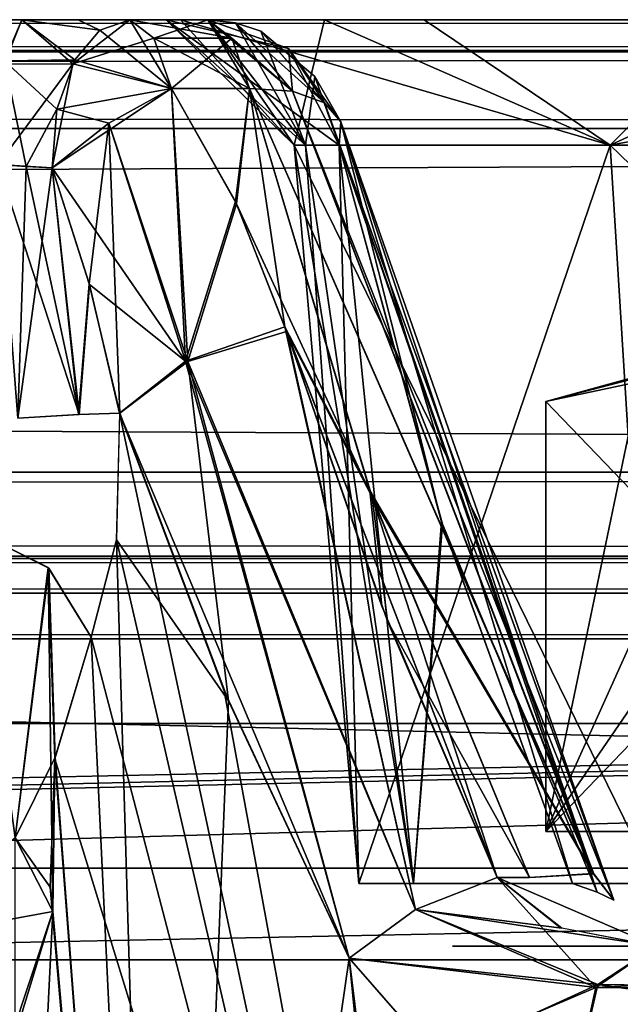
# Model space of a CAD drawing. Header units: inches. Extents: x -9 to 9, y -0.4 to 0.6.
# Tile 71 of 98: x 5.705 to 5.836, y 0.292 to 0.507. Entities that reach past the tile are written whole.
import ezdxf

# ---------------------------------------------------------------- set-up
doc = ezdxf.new("R2010")
doc.units = ezdxf.units.IN
doc.header["$LTSCALE"] = 65.185185
doc.header["$MEASUREMENT"] = 0
for name, color, linetype in [('130', 7, 'CONTINUOUS'), ('1346', 7, 'CONTINUOUS'), ('1361', 7, 'CONTINUOUS'), ('1368', 7, 'CONTINUOUS'), ('1373', 7, 'CONTINUOUS'), ('1376', 7, 'CONTINUOUS'), ('138', 7, 'CONTINUOUS'), ('146', 7, 'CONTINUOUS'), ('147', 7, 'CONTINUOUS'), ('155', 7, 'CONTINUOUS'), ('164', 7, 'CONTINUOUS'), ('172', 7, 'CONTINUOUS'), ('248', 7, 'CONTINUOUS'), ('249', 7, 'CONTINUOUS'), ('250', 7, 'CONTINUOUS'), ('251', 7, 'CONTINUOUS'), ('252', 7, 'CONTINUOUS'), ('253', 7, 'CONTINUOUS'), ('254', 7, 'CONTINUOUS'), ('255', 7, 'CONTINUOUS'), ('256', 7, 'CONTINUOUS'), ('257', 7, 'CONTINUOUS'), ('258', 7, 'CONTINUOUS'), ('337', 7, 'CONTINUOUS'), ('346', 7, 'CONTINUOUS'), ('488', 7, 'CONTINUOUS'), ('489', 7, 'CONTINUOUS'), ('490', 7, 'CONTINUOUS'), ('491', 7, 'CONTINUOUS'), ('492', 7, 'CONTINUOUS'), ('493', 7, 'CONTINUOUS'), ('494', 7, 'CONTINUOUS'), ('495', 7, 'CONTINUOUS'), ('496', 7, 'CONTINUOUS'), ('497', 7, 'CONTINUOUS'), ('518', 7, 'CONTINUOUS'), ('519', 7, 'CONTINUOUS'), ('520', 7, 'CONTINUOUS'), ('521', 7, 'CONTINUOUS'), ('527', 7, 'CONTINUOUS'), ('528', 7, 'CONTINUOUS'), ('532', 7, 'CONTINUOUS'), ('536', 7, 'CONTINUOUS'), ('660', 7, 'CONTINUOUS'), ('661', 7, 'CONTINUOUS'), ('664', 7, 'CONTINUOUS'), ('665', 7, 'CONTINUOUS'), ('666', 7, 'CONTINUOUS'), ('669', 7, 'CONTINUOUS'), ('670', 7, 'CONTINUOUS'), ('845', 7, 'CONTINUOUS'), ('849', 7, 'CONTINUOUS'), ('901', 7, 'CONTINUOUS'), ('904', 7, 'CONTINUOUS'), ('916', 7, 'CONTINUOUS'), ('918', 7, 'CONTINUOUS')]:
    doc.layers.add(name, color=color, linetype=linetype)

msp = doc.modelspace()

# ---------------------------------------------------------------- linework, layer by layer
at = {"layer": '130', "color": 253, "linetype": 'Continuous', "true_color": 0xa2afbf}
for points in [[(7.49652, 0.507, -3.79528), (-6.01859, 0.507, -4.08752), (-7.49652, 0.507, -3.79528), (7.49652, 0.507, -3.79528)], [(5.89271, 0.507, 4.10951), (6.01649, 0.507, 4.08738), (-7.49652, 0.507, 3.79528), (5.89271, 0.507, 4.10951)], [(-7.49652, 0.507, 3.79528), (6.01649, 0.507, 4.08738), (7.49652, 0.507, 3.79528), (-7.49652, 0.507, 3.79528)], [(5.79309, 0.507, 4.18622), (5.89271, 0.507, 4.10951), (-7.49652, 0.507, 3.79528), (5.79309, 0.507, 4.18622)], [(2.01649, 0.507, 4.08738), (5.79309, 0.507, 4.18622), (-7.49652, 0.507, 3.79528), (2.01649, 0.507, 4.08738)], [(-5.89416, 0.507, -4.10888), (-6.01859, 0.507, -4.08752), (7.49652, 0.507, -3.79528), (-5.89416, 0.507, -4.10888)], [(-5.79375, 0.507, -4.1854), (-5.89416, 0.507, -4.10888), (7.49652, 0.507, -3.79528), (-5.79375, 0.507, -4.1854)], [(-2.01859, 0.507, -4.08752), (-5.79375, 0.507, -4.1854), (7.49652, 0.507, -3.79528), (-2.01859, 0.507, -4.08752)], [(-1.89416, 0.507, -4.10888), (-2.01859, 0.507, -4.08752), (7.49652, 0.507, -3.79528), (-1.89416, 0.507, -4.10888)], [(-1.79375, 0.507, -4.1854), (-1.89416, 0.507, -4.10888), (7.49652, 0.507, -3.79528), (-1.79375, 0.507, -4.1854)], [(-0.25272, 0.507, -4.16888), (-1.79375, 0.507, -4.1854), (7.49652, 0.507, -3.79528), (-0.25272, 0.507, -4.16888)], [(-0.24141, 0.507, -4.16839), (-0.25272, 0.507, -4.16888), (7.49652, 0.507, -3.79528), (-0.24141, 0.507, -4.16839)], [(0.24141, 0.507, -4.16839), (-0.24141, 0.507, -4.16839), (7.49652, 0.507, -3.79528), (0.24141, 0.507, -4.16839)], [(0.25272, 0.507, -4.16888), (0.24141, 0.507, -4.16839), (7.49652, 0.507, -3.79528), (0.25272, 0.507, -4.16888)], [(0.26395, 0.507, -4.17036), (0.25272, 0.507, -4.16888), (7.49652, 0.507, -3.79528), (0.26395, 0.507, -4.17036)], [(1.98141, 0.507, -4.08752), (0.26395, 0.507, -4.17036), (7.49652, 0.507, -3.79528), (1.98141, 0.507, -4.08752)], [(2.10584, 0.507, -4.10888), (1.98141, 0.507, -4.08752), (7.49652, 0.507, -3.79528), (2.10584, 0.507, -4.10888)], [(4.24141, 0.507, 4.16839), (5.79309, 0.507, 4.18622), (2.01649, 0.507, 4.08738), (4.24141, 0.507, 4.16839)], [(2.20625, 0.507, -4.1854), (2.10584, 0.507, -4.10888), (7.49652, 0.507, -3.79528), (2.20625, 0.507, -4.1854)], [(2.25998, 0.507, -4.30002), (2.20625, 0.507, -4.1854), (7.49652, 0.507, -3.79528), (2.25998, 0.507, -4.30002)], [(3.74728, 0.507, -4.16888), (2.25998, 0.507, -4.30002), (7.49652, 0.507, -3.79528), (3.74728, 0.507, -4.16888)], [(3.75859, 0.507, -4.16839), (3.74728, 0.507, -4.16888), (7.49652, 0.507, -3.79528), (3.75859, 0.507, -4.16839)], [(4.24141, 0.507, -4.16839), (3.75859, 0.507, -4.16839), (7.49652, 0.507, -3.79528), (4.24141, 0.507, -4.16839)], [(4.25272, 0.507, -4.16888), (4.24141, 0.507, -4.16839), (7.49652, 0.507, -3.79528), (4.25272, 0.507, -4.16888)], [(4.25272, 0.507, 4.16888), (5.79309, 0.507, 4.18622), (4.24141, 0.507, 4.16839), (4.25272, 0.507, 4.16888)], [(4.26395, 0.507, -4.17036), (4.25272, 0.507, -4.16888), (7.49652, 0.507, -3.79528), (4.26395, 0.507, -4.17036)], [(5.73992, 0.507, 4.30055), (5.79309, 0.507, 4.18622), (4.25272, 0.507, 4.16888), (5.73992, 0.507, 4.30055)], [(4.26395, 0.507, 4.17036), (5.73992, 0.507, 4.30055), (4.25272, 0.507, 4.16888), (4.26395, 0.507, 4.17036)], [(5.70533, 0.507, -4.42451), (4.26395, 0.507, -4.17036), (5.7368, 0.507, -4.32014), (5.70533, 0.507, -4.42451)], [(5.7368, 0.507, -4.32014), (4.26395, 0.507, -4.17036), (5.77136, 0.507, -4.21771), (5.7368, 0.507, -4.32014)], [(5.77136, 0.507, -4.21771), (4.26395, 0.507, -4.17036), (5.86091, 0.507, -4.12629), (5.77136, 0.507, -4.21771)], [(5.86091, 0.507, -4.12629), (4.26395, 0.507, -4.17036), (5.98141, 0.507, -4.08752), (5.86091, 0.507, -4.12629)], [(5.98141, 0.507, -4.08752), (4.26395, 0.507, -4.17036), (7.49652, 0.507, -3.79528), (5.98141, 0.507, -4.08752)], [(5.70533, 0.507, 4.42451), (5.73992, 0.507, 4.30055), (4.26395, 0.507, 4.17036), (5.70533, 0.507, 4.42451)], [(5.71765, 0.507, -4.42807), (5.70533, 0.507, -4.42451), (5.7368, 0.507, -4.32014), (5.71765, 0.507, -4.42807)], [(5.71765, 0.507, 4.42807), (5.73992, 0.507, 4.30055), (5.70533, 0.507, 4.42451), (5.71765, 0.507, 4.42807)], [(5.72893, 0.507, -4.43416), (5.71765, 0.507, -4.42807), (5.7368, 0.507, -4.32014), (5.72893, 0.507, -4.43416)], [(5.72893, 0.507, 4.43416), (5.73992, 0.507, 4.30055), (5.71765, 0.507, 4.42807), (5.72893, 0.507, 4.43416)], [(5.74592, 0.507, -4.42785), (5.72893, 0.507, -4.43416), (5.7368, 0.507, -4.32014), (5.74592, 0.507, -4.42785)], [(5.74592, 0.507, 4.42786), (5.73992, 0.507, 4.30055), (5.72893, 0.507, 4.43416), (5.74592, 0.507, 4.42786)]]:
    msp.add_3dface(points, dxfattribs=at)
at = {"layer": '1346', "color": 253, "linetype": 'Continuous', "true_color": 0xa2afbf}
for points in [[(4.925, 0.372, 3.795), (7.075, 0.372, 3.795), (4.925, 0.322, 3.795), (4.925, 0.372, 3.795)], [(4.925, 0.322, 3.795), (7.075, 0.372, 3.795), (7.075, 0.322, 3.795), (4.925, 0.322, 3.795)]]:
    msp.add_3dface(points, dxfattribs=at)
at = {"layer": '1361', "color": 253, "linetype": 'Continuous', "true_color": 0xa2afbf}
for points in [[(7.075, 0.372, -3.795), (4.925, 0.372, -3.795), (7.075, 0.322, -3.795), (7.075, 0.372, -3.795)], [(7.075, 0.322, -3.795), (4.925, 0.372, -3.795), (4.925, 0.322, -3.795), (7.075, 0.322, -3.795)]]:
    msp.add_3dface(points, dxfattribs=at)
at = {"layer": '1368', "color": 7, "linetype": 'Continuous'}
for points in [[(7.55358, 0.302, -3.945), (-7.55358, 0.302, -3.945), (7.55358, 0.302, 3.945), (7.55358, 0.302, -3.945)], [(7.55358, 0.302, 3.945), (-7.55358, 0.302, -3.945), (-7.55358, 0.302, 3.945), (7.55358, 0.302, 3.945)]]:
    msp.add_3dface(points, dxfattribs=at)
at = {"layer": '1373', "color": 253, "linetype": 'Continuous', "true_color": 0xa2afbf}
for points in [[(5.81958, 0.42377, 4.352), (5.90979, 0.33, 4.50825), (5.84045, 0.42946, 4.38815), (5.81958, 0.42377, 4.352)], [(5.81958, 0.33, 4.352), (5.90979, 0.33, 4.50825), (5.81958, 0.42377, 4.352), (5.81958, 0.33, 4.352)]]:
    msp.add_3dface(points, dxfattribs=at)
at = {"layer": '1376', "color": 253, "linetype": 'Continuous', "true_color": 0xa2afbf}
for points in [[(5.81958, 0.42377, 4.352), (5.84045, 0.42946, 4.38815), (5.84375, 0.43, 4.352), (5.81958, 0.42377, 4.352)], [(5.81958, 0.42377, 4.352), (5.84375, 0.43, 4.352), (5.84908, 0.43, 4.31156), (5.81958, 0.42377, 4.352)], [(5.81958, 0.42377, 4.352), (5.84908, 0.43, 4.31156), (5.84079, 0.4295, 4.31566), (5.81958, 0.42377, 4.352)]]:
    msp.add_3dface(points, dxfattribs=at)
at = {"layer": '138', "color": 253, "linetype": 'Continuous', "true_color": 0xa2afbf}
for points in [[(-7.49652, 0.507, 3.79528), (7.49652, 0.507, 3.79528), (7.49652, 0.50037, 3.77832), (-7.49652, 0.507, 3.79528)], [(-7.49652, 0.507, 3.79528), (7.49652, 0.50037, 3.77832), (-7.49652, 0.4999, 3.77782), (-7.49652, 0.507, 3.79528)], [(7.49652, 0.50037, 3.77832), (7.49652, 0.48331, 3.77031), (-7.49652, 0.4999, 3.77782), (7.49652, 0.50037, 3.77832)], [(-7.49652, 0.4999, 3.77782), (7.49652, 0.48331, 3.77031), (-7.49652, 0.48331, 3.77031), (-7.49652, 0.4999, 3.77782)]]:
    msp.add_3dface(points, dxfattribs=at)
at = {"layer": '146', "color": 253, "linetype": 'Continuous', "true_color": 0xa2afbf}
for points in [[(7.49652, 0.507, -3.79528), (-7.49652, 0.507, -3.79528), (-7.49652, 0.50037, -3.77832), (7.49652, 0.507, -3.79528)], [(7.49652, 0.4999, -3.77782), (7.49652, 0.507, -3.79528), (-7.49652, 0.50037, -3.77832), (7.49652, 0.4999, -3.77782)], [(7.49652, 0.4999, -3.77782), (-7.49652, 0.50037, -3.77832), (-7.49652, 0.48331, -3.77031), (7.49652, 0.4999, -3.77782)], [(7.49652, 0.48331, -3.77031), (7.49652, 0.4999, -3.77782), (-7.49652, 0.48331, -3.77031), (7.49652, 0.48331, -3.77031)]]:
    msp.add_3dface(points, dxfattribs=at)
at = {"layer": '147', "color": 253, "linetype": 'Continuous', "true_color": 0xa2afbf}
for points in [[(7.49652, 0.48331, -3.77031), (-7.49652, 0.48331, -3.77031), (7.49489, 0.40831, -3.76638), (7.49652, 0.48331, -3.77031)], [(7.49489, 0.40831, -3.76638), (-7.49652, 0.48331, -3.77031), (-7.49489, 0.40831, -3.76638), (7.49489, 0.40831, -3.76638)]]:
    msp.add_3dface(points, dxfattribs=at)
at = {"layer": '155', "color": 253, "linetype": 'Continuous', "true_color": 0xa2afbf}
for points in [[(-7.49652, 0.48331, 3.77031), (7.49652, 0.48331, 3.77031), (-7.49489, 0.40831, 3.76638), (-7.49652, 0.48331, 3.77031)], [(7.49652, 0.48331, 3.77031), (7.49489, 0.40831, 3.76638), (-7.49489, 0.40831, 3.76638), (7.49652, 0.48331, 3.77031)]]:
    msp.add_3dface(points, dxfattribs=at)
at = {"layer": '164', "color": 253, "linetype": 'Continuous', "true_color": 0xa2afbf}
for points in [[(7.49489, 0.40831, -3.76638), (-7.49489, 0.40831, -3.76638), (-7.49489, 0.39011, -3.77291), (7.49489, 0.40831, -3.76638)], [(7.49489, 0.40831, -3.76638), (-7.49489, 0.39011, -3.77291), (7.49489, 0.38948, -3.77351), (7.49489, 0.40831, -3.76638)], [(-7.49489, 0.39011, -3.77291), (-7.49489, 0.382, -3.79134), (7.49489, 0.38948, -3.77351), (-7.49489, 0.39011, -3.77291)], [(7.49489, 0.38948, -3.77351), (-7.49489, 0.382, -3.79134), (7.49489, 0.382, -3.79134), (7.49489, 0.38948, -3.77351)]]:
    msp.add_3dface(points, dxfattribs=at)
at = {"layer": '172', "color": 253, "linetype": 'Continuous', "true_color": 0xa2afbf}
for points in [[(-7.49489, 0.40831, 3.76638), (7.49489, 0.40831, 3.76638), (7.49489, 0.39011, 3.77291), (-7.49489, 0.40831, 3.76638)], [(-7.49489, 0.40831, 3.76638), (7.49489, 0.39011, 3.77291), (-7.49489, 0.38948, 3.77351), (-7.49489, 0.40831, 3.76638)], [(7.49489, 0.39011, 3.77291), (7.49489, 0.382, 3.79134), (-7.49489, 0.38948, 3.77351), (7.49489, 0.39011, 3.77291)], [(-7.49489, 0.38948, 3.77351), (7.49489, 0.382, 3.79134), (-7.49489, 0.382, 3.79134), (-7.49489, 0.38948, 3.77351)]]:
    msp.add_3dface(points, dxfattribs=at)
at = {"layer": '248', "color": 253, "linetype": 'Continuous', "true_color": 0xa2afbf}
for points in [[(5.7788, 0.31869, -4.352), (5.79078, 0.31869, -4.42381), (5.76472, 0.47961, -4.352), (5.7788, 0.31869, -4.352)], [(5.76472, 0.47961, -4.352), (5.79078, 0.31869, -4.42381), (5.76719, 0.47961, -4.38601), (5.76472, 0.47961, -4.352)], [(5.83363, 0.47961, -4.18563), (5.7788, 0.31869, -4.352), (5.76472, 0.47961, -4.352), (5.83363, 0.47961, -4.18563)], [(5.76719, 0.47961, -4.38601), (5.79078, 0.31869, -4.42381), (5.77456, 0.47961, -4.41931), (5.76719, 0.47961, -4.38601)], [(5.77456, 0.47961, -4.41931), (5.79078, 0.31869, -4.42381), (5.79705, 0.39698, -4.456), (5.77456, 0.47961, -4.41931)], [(5.84359, 0.31869, -4.19559), (5.7788, 0.31869, -4.352), (5.83363, 0.47961, -4.18563), (5.84359, 0.31869, -4.19559)], [(6, 0.47961, -4.11672), (5.84359, 0.31869, -4.19559), (5.83363, 0.47961, -4.18563), (6, 0.47961, -4.11672)], [(5.79078, 0.31869, -4.42381), (5.82543, 0.31869, -4.48784), (5.79705, 0.39698, -4.456), (5.79078, 0.31869, -4.42381)]]:
    msp.add_3dface(points, dxfattribs=at)
at = {"layer": '249', "color": 253, "linetype": 'Continuous', "true_color": 0xa2afbf}
for points in [[(5.74592, 0.507, -4.42785), (5.7368, 0.507, -4.32014), (5.7635, 0.50074, -4.4226), (5.74592, 0.507, -4.42785)], [(5.7368, 0.507, -4.32014), (5.77136, 0.507, -4.21771), (5.76472, 0.47961, -4.352), (5.7368, 0.507, -4.32014)], [(5.7368, 0.507, -4.32014), (5.76472, 0.47961, -4.352), (5.76719, 0.47961, -4.38601), (5.7368, 0.507, -4.32014)], [(5.7368, 0.507, -4.32014), (5.76719, 0.47961, -4.38601), (5.77456, 0.47961, -4.41931), (5.7368, 0.507, -4.32014)], [(5.7368, 0.507, -4.32014), (5.77456, 0.47961, -4.41931), (5.7635, 0.50074, -4.4226), (5.7368, 0.507, -4.32014)], [(5.77136, 0.507, -4.21771), (5.83363, 0.47961, -4.18563), (5.76472, 0.47961, -4.352), (5.77136, 0.507, -4.21771)], [(5.77136, 0.507, -4.21771), (5.86091, 0.507, -4.12629), (5.83363, 0.47961, -4.18563), (5.77136, 0.507, -4.21771)], [(5.86091, 0.507, -4.12629), (5.98141, 0.507, -4.08752), (5.83363, 0.47961, -4.18563), (5.86091, 0.507, -4.12629)], [(5.98141, 0.507, -4.08752), (6, 0.47961, -4.11672), (5.83363, 0.47961, -4.18563), (5.98141, 0.507, -4.08752)]]:
    msp.add_3dface(points, dxfattribs=at)
at = {"layer": '250', "color": 253, "linetype": 'Continuous', "true_color": 0xa2afbf}
for points in [[(5.74592, 0.507, -4.42785), (5.7635, 0.50074, -4.4226), (5.76438, 0.4914, -4.44662), (5.74592, 0.507, -4.42785)], [(5.75496, 0.492, -4.45221), (5.74592, 0.507, -4.42785), (5.76438, 0.4914, -4.44662), (5.75496, 0.492, -4.45221)], [(5.74592, 0.507, -4.42785), (5.75496, 0.492, -4.45221), (5.75113, 0.50299, -4.4419), (5.74592, 0.507, -4.42785)], [(5.7635, 0.50074, -4.4226), (5.77456, 0.47961, -4.41931), (5.77487, 0.48476, -4.42898), (5.7635, 0.50074, -4.4226)], [(5.76438, 0.4914, -4.44662), (5.7635, 0.50074, -4.4226), (5.77132, 0.48888, -4.43851), (5.76438, 0.4914, -4.44662)], [(5.77132, 0.48888, -4.43851), (5.7635, 0.50074, -4.4226), (5.77487, 0.48476, -4.42898), (5.77132, 0.48888, -4.43851)]]:
    msp.add_3dface(points, dxfattribs=at)
at = {"layer": '251', "color": 253, "linetype": 'Continuous', "true_color": 0xa2afbf}
for points in [[(5.75496, 0.492, -4.45221), (5.76438, 0.4914, -4.44662), (5.8299, 0.32082, -4.52233), (5.75496, 0.492, -4.45221)], [(5.78176, 0.40289, -4.49714), (5.75496, 0.492, -4.45221), (5.8299, 0.32082, -4.52233), (5.78176, 0.40289, -4.49714)], [(5.76438, 0.4914, -4.44662), (5.77132, 0.48888, -4.43851), (5.8299, 0.32082, -4.52233), (5.76438, 0.4914, -4.44662)], [(5.77132, 0.48888, -4.43851), (5.77487, 0.48476, -4.42898), (5.83444, 0.315, -4.50418), (5.77132, 0.48888, -4.43851)], [(5.77132, 0.48888, -4.43851), (5.83444, 0.315, -4.50418), (5.8299, 0.32082, -4.52233), (5.77132, 0.48888, -4.43851)], [(5.77487, 0.48476, -4.42898), (5.77456, 0.47961, -4.41931), (5.83081, 0.31674, -4.49584), (5.77487, 0.48476, -4.42898)], [(5.83444, 0.315, -4.50418), (5.77487, 0.48476, -4.42898), (5.83081, 0.31674, -4.49584), (5.83444, 0.315, -4.50418)], [(5.77456, 0.47961, -4.41931), (5.79705, 0.39698, -4.456), (5.83081, 0.31674, -4.49584), (5.77456, 0.47961, -4.41931)], [(5.81605, 0.32, -4.53546), (5.78176, 0.40289, -4.49714), (5.8299, 0.32082, -4.52233), (5.81605, 0.32, -4.53546)], [(5.79705, 0.39698, -4.456), (5.82543, 0.31869, -4.48784), (5.83081, 0.31674, -4.49584), (5.79705, 0.39698, -4.456)]]:
    msp.add_3dface(points, dxfattribs=at)
at = {"layer": '252', "color": 253, "linetype": 'Continuous', "true_color": 0xa2afbf}
for points in [[(5.73797, 0.492, -4.45852), (5.75496, 0.492, -4.45221), (5.75219, 0.46684, -4.46873), (5.73797, 0.492, -4.45852)], [(5.75496, 0.492, -4.45221), (5.78176, 0.40289, -4.49714), (5.75219, 0.46684, -4.46873), (5.75496, 0.492, -4.45221)], [(5.75219, 0.46684, -4.46873), (5.78176, 0.40289, -4.49714), (5.76308, 0.43898, -4.48185), (5.75219, 0.46684, -4.46873)], [(5.76308, 0.43898, -4.48185), (5.78176, 0.40289, -4.49714), (5.78511, 0.37584, -4.51256), (5.76308, 0.43898, -4.48185)], [(5.78176, 0.40289, -4.49714), (5.81605, 0.32, -4.53546), (5.78511, 0.37584, -4.51256), (5.78176, 0.40289, -4.49714)], [(5.78511, 0.37584, -4.51256), (5.81605, 0.32, -4.53546), (5.80902, 0.32, -4.53807), (5.78511, 0.37584, -4.51256)]]:
    msp.add_3dface(points, dxfattribs=at)
at = {"layer": '253', "color": 253, "linetype": 'Continuous', "true_color": 0xa2afbf}
for points in [[(5.72893, 0.507, -4.43416), (5.74592, 0.507, -4.42785), (5.75113, 0.50299, -4.4419), (5.72893, 0.507, -4.43416)], [(5.72893, 0.507, -4.43416), (5.75113, 0.50299, -4.4419), (5.73415, 0.50298, -4.44822), (5.72893, 0.507, -4.43416)], [(5.75113, 0.50299, -4.4419), (5.75496, 0.492, -4.45221), (5.73415, 0.50298, -4.44822), (5.75113, 0.50299, -4.4419)], [(5.75496, 0.492, -4.45221), (5.73797, 0.492, -4.45852), (5.73415, 0.50298, -4.44822), (5.75496, 0.492, -4.45221)]]:
    msp.add_3dface(points, dxfattribs=at)
at = {"layer": '254', "color": 253, "linetype": 'Continuous', "true_color": 0xa2afbf}
for points in [[(5.72893, 0.507, -4.43416), (5.73797, 0.492, -4.45852), (5.7224, 0.50471, -4.44364), (5.72893, 0.507, -4.43416)], [(5.73797, 0.492, -4.45852), (5.72893, 0.507, -4.43416), (5.73415, 0.50298, -4.44822), (5.73797, 0.492, -4.45852)], [(5.7224, 0.50471, -4.44364), (5.73797, 0.492, -4.45852), (5.71693, 0.49825, -4.45161), (5.7224, 0.50471, -4.44364)], [(5.71693, 0.49825, -4.45161), (5.73797, 0.492, -4.45852), (5.71299, 0.48747, -4.45733), (5.71693, 0.49825, -4.45161)], [(5.73797, 0.492, -4.45852), (5.7243, 0.48444, -4.46286), (5.71299, 0.48747, -4.45733), (5.73797, 0.492, -4.45852)], [(5.7243, 0.48444, -4.46286), (5.71198, 0.4747, -4.45881), (5.71299, 0.48747, -4.45733), (5.7243, 0.48444, -4.46286)]]:
    msp.add_3dface(points, dxfattribs=at)
at = {"layer": '255', "color": 253, "linetype": 'Continuous', "true_color": 0xa2afbf}
for points in [[(5.7243, 0.48444, -4.46286), (5.73797, 0.492, -4.45852), (5.74157, 0.43248, -4.48342), (5.7243, 0.48444, -4.46286)], [(5.73797, 0.492, -4.45852), (5.75219, 0.46684, -4.46873), (5.74157, 0.43248, -4.48342), (5.73797, 0.492, -4.45852)], [(5.71198, 0.4747, -4.45881), (5.7243, 0.48444, -4.46286), (5.72007, 0.44939, -4.46339), (5.71198, 0.4747, -4.45881)], [(5.72007, 0.44939, -4.46339), (5.7243, 0.48444, -4.46286), (5.7267, 0.42119, -4.46952), (5.72007, 0.44939, -4.46339)], [(5.7267, 0.42119, -4.46952), (5.7243, 0.48444, -4.46286), (5.74157, 0.43248, -4.48342), (5.7267, 0.42119, -4.46952)], [(5.75219, 0.46684, -4.46873), (5.76308, 0.43898, -4.48185), (5.74157, 0.43248, -4.48342), (5.75219, 0.46684, -4.46873)]]:
    msp.add_3dface(points, dxfattribs=at)
at = {"layer": '256', "color": 253, "linetype": 'Continuous', "true_color": 0xa2afbf}
for points in [[(5.70013, 0.47543, -4.45402), (5.70633, 0.47502, -4.45578), (5.70446, 0.42015, -4.45184), (5.70013, 0.47543, -4.45402)], [(5.70633, 0.47502, -4.45578), (5.71198, 0.4747, -4.45881), (5.70446, 0.42015, -4.45184), (5.70633, 0.47502, -4.45578)], [(5.70446, 0.42015, -4.45184), (5.71198, 0.4747, -4.45881), (5.71772, 0.42095, -4.45781), (5.70446, 0.42015, -4.45184)], [(5.71198, 0.4747, -4.45881), (5.72007, 0.44939, -4.46339), (5.71772, 0.42095, -4.45781), (5.71198, 0.4747, -4.45881)], [(5.72007, 0.44939, -4.46339), (5.7267, 0.42119, -4.46952), (5.71772, 0.42095, -4.45781), (5.72007, 0.44939, -4.46339)]]:
    msp.add_3dface(points, dxfattribs=at)
at = {"layer": '257', "color": 253, "linetype": 'Continuous', "true_color": 0xa2afbf}
for points in [[(5.70533, 0.507, -4.42451), (5.71693, 0.49825, -4.45161), (5.70161, 0.49802, -4.4456), (5.70533, 0.507, -4.42451)], [(5.70533, 0.507, -4.42451), (5.71765, 0.507, -4.42807), (5.7224, 0.50471, -4.44364), (5.70533, 0.507, -4.42451)], [(5.70533, 0.507, -4.42451), (5.7224, 0.50471, -4.44364), (5.71693, 0.49825, -4.45161), (5.70533, 0.507, -4.42451)], [(5.71765, 0.507, -4.42807), (5.72893, 0.507, -4.43416), (5.7224, 0.50471, -4.44364), (5.71765, 0.507, -4.42807)], [(5.71693, 0.49825, -4.45161), (5.71299, 0.48747, -4.45733), (5.70161, 0.49802, -4.4456), (5.71693, 0.49825, -4.45161)], [(5.70633, 0.47502, -4.45578), (5.70013, 0.47543, -4.45402), (5.70161, 0.49802, -4.4456), (5.70633, 0.47502, -4.45578)], [(5.71299, 0.48747, -4.45733), (5.70633, 0.47502, -4.45578), (5.70161, 0.49802, -4.4456), (5.71299, 0.48747, -4.45733)], [(5.71299, 0.48747, -4.45733), (5.71198, 0.4747, -4.45881), (5.70633, 0.47502, -4.45578), (5.71299, 0.48747, -4.45733)]]:
    msp.add_3dface(points, dxfattribs=at)
at = {"layer": '258', "color": 253, "linetype": 'Continuous', "true_color": 0xa2afbf}
msp.add_3dface([(4.26395, 0.507, -4.17036), (5.70533, 0.507, -4.42451), (5.70161, 0.49802, -4.4456), (4.26395, 0.507, -4.17036)], dxfattribs=at)
at = {"layer": '337', "color": 253, "linetype": 'Continuous', "true_color": 0xa2afbf}
for points in [[(5.79926, 0.305, -4.3047), (5.91047, 0.305, -4.16624), (5.94736, 0.305, -4.26118), (5.79926, 0.305, -4.3047)], [(5.83722, 0.305, -4.47867), (5.79926, 0.305, -4.3047), (5.94806, 0.305, -4.44321), (5.83722, 0.305, -4.47867)], [(5.895, 0.305, -4.352), (5.79926, 0.305, -4.3047), (5.94736, 0.305, -4.26118), (5.895, 0.305, -4.352)], [(5.79926, 0.305, -4.3047), (5.895, 0.305, -4.352), (5.94806, 0.305, -4.44321), (5.79926, 0.305, -4.3047)]]:
    msp.add_3dface(points, dxfattribs=at)
at = {"layer": '346', "color": 253, "linetype": 'Continuous', "true_color": 0xa2afbf}
for points in [[(5.79926, 0.305, 4.3047), (5.83722, 0.305, 4.47867), (5.895, 0.305, 4.352), (5.79926, 0.305, 4.3047)], [(5.91096, 0.305, 4.16601), (5.79926, 0.305, 4.3047), (6.08953, 0.305, 4.16624), (5.91096, 0.305, 4.16601)], [(6.08953, 0.305, 4.16624), (5.79926, 0.305, 4.3047), (5.94806, 0.305, 4.26079), (6.08953, 0.305, 4.16624)], [(5.79926, 0.305, 4.3047), (5.895, 0.305, 4.352), (5.94806, 0.305, 4.26079), (5.79926, 0.305, 4.3047)]]:
    msp.add_3dface(points, dxfattribs=at)
at = {"layer": '488', "color": 253, "linetype": 'Continuous', "true_color": 0xa2afbf}
for points in [[(5.70533, 0.507, 4.42451), (4.26395, 0.507, 4.17036), (4.26023, 0.49802, 4.19144), (5.70533, 0.507, 4.42451)], [(5.70533, 0.507, 4.42451), (4.26023, 0.49802, 4.19144), (5.70149, 0.49727, 4.44629), (5.70533, 0.507, 4.42451)]]:
    msp.add_3dface(points, dxfattribs=at)
at = {"layer": '489', "color": 253, "linetype": 'Continuous', "true_color": 0xa2afbf}
for points in [[(5.70533, 0.507, 4.42451), (5.70149, 0.49727, 4.44629), (5.71646, 0.49738, 4.4523), (5.70533, 0.507, 4.42451)], [(5.72893, 0.507, 4.43416), (5.71765, 0.507, 4.42807), (5.70533, 0.507, 4.42451), (5.72893, 0.507, 4.43416)], [(5.72893, 0.507, 4.43416), (5.70533, 0.507, 4.42451), (5.71646, 0.49738, 4.4523), (5.72893, 0.507, 4.43416)], [(5.70149, 0.49727, 4.44629), (5.70013, 0.47543, 4.45402), (5.71646, 0.49738, 4.4523), (5.70149, 0.49727, 4.44629)], [(5.71646, 0.49738, 4.4523), (5.70013, 0.47543, 4.45402), (5.71198, 0.4747, 4.45881), (5.71646, 0.49738, 4.4523)], [(5.71198, 0.4747, 4.45881), (5.70013, 0.47543, 4.45402), (5.70633, 0.47502, 4.45578), (5.71198, 0.4747, 4.45881)]]:
    msp.add_3dface(points, dxfattribs=at)
at = {"layer": '490', "color": 253, "linetype": 'Continuous', "true_color": 0xa2afbf}
for points in [[(5.72893, 0.507, 4.43416), (5.71646, 0.49738, 4.4523), (5.73415, 0.50298, 4.44822), (5.72893, 0.507, 4.43416)], [(5.71646, 0.49738, 4.4523), (5.73797, 0.492, 4.45852), (5.73415, 0.50298, 4.44822), (5.71646, 0.49738, 4.4523)], [(5.71646, 0.49738, 4.4523), (5.71198, 0.4747, 4.45881), (5.73797, 0.492, 4.45852), (5.71646, 0.49738, 4.4523)], [(5.73797, 0.492, 4.45852), (5.71198, 0.4747, 4.45881), (5.7243, 0.48444, 4.46286), (5.73797, 0.492, 4.45852)]]:
    msp.add_3dface(points, dxfattribs=at)
at = {"layer": '491', "color": 253, "linetype": 'Continuous', "true_color": 0xa2afbf}
for points in [[(5.73797, 0.492, 4.45852), (5.7243, 0.48444, 4.46286), (5.74102, 0.43254, 4.48312), (5.73797, 0.492, 4.45852)], [(5.75195, 0.46734, 4.46852), (5.73797, 0.492, 4.45852), (5.74102, 0.43254, 4.48312), (5.75195, 0.46734, 4.46852)], [(5.7243, 0.48444, 4.46286), (5.71198, 0.4747, 4.45881), (5.74102, 0.43254, 4.48312), (5.7243, 0.48444, 4.46286)], [(5.74102, 0.43254, 4.48312), (5.71198, 0.4747, 4.45881), (5.7201, 0.44928, 4.46342), (5.74102, 0.43254, 4.48312)], [(5.76273, 0.44001, 4.48135), (5.75195, 0.46734, 4.46852), (5.74102, 0.43254, 4.48312), (5.76273, 0.44001, 4.48135)], [(5.72668, 0.42119, 4.46946), (5.74102, 0.43254, 4.48312), (5.7201, 0.44928, 4.46342), (5.72668, 0.42119, 4.46946)]]:
    msp.add_3dface(points, dxfattribs=at)
at = {"layer": '492', "color": 253, "linetype": 'Continuous', "true_color": 0xa2afbf}
for points in [[(5.73797, 0.492, 4.45852), (5.75195, 0.46734, 4.46852), (5.75496, 0.492, 4.45221), (5.73797, 0.492, 4.45852)], [(5.75195, 0.46734, 4.46852), (5.76273, 0.44001, 4.48135), (5.75496, 0.492, 4.45221), (5.75195, 0.46734, 4.46852)], [(5.75496, 0.492, 4.45221), (5.76273, 0.44001, 4.48135), (5.78122, 0.40437, 4.49643), (5.75496, 0.492, 4.45221)], [(5.78122, 0.40437, 4.49643), (5.76273, 0.44001, 4.48135), (5.78383, 0.3791, 4.51102), (5.78122, 0.40437, 4.49643)], [(5.81605, 0.32, 4.53546), (5.78122, 0.40437, 4.49643), (5.80902, 0.32, 4.53807), (5.81605, 0.32, 4.53546)], [(5.80902, 0.32, 4.53807), (5.78122, 0.40437, 4.49643), (5.78383, 0.3791, 4.51102), (5.80902, 0.32, 4.53807)]]:
    msp.add_3dface(points, dxfattribs=at)
at = {"layer": '493', "color": 253, "linetype": 'Continuous', "true_color": 0xa2afbf}
for points in [[(5.74592, 0.507, 4.42786), (5.72893, 0.507, 4.43416), (5.73415, 0.50298, 4.44822), (5.74592, 0.507, 4.42786)], [(5.74592, 0.507, 4.42786), (5.73415, 0.50298, 4.44822), (5.75113, 0.50299, 4.4419), (5.74592, 0.507, 4.42786)], [(5.73415, 0.50298, 4.44822), (5.73797, 0.492, 4.45852), (5.75113, 0.50299, 4.4419), (5.73415, 0.50298, 4.44822)], [(5.73797, 0.492, 4.45852), (5.75496, 0.492, 4.45221), (5.75113, 0.50299, 4.4419), (5.73797, 0.492, 4.45852)]]:
    msp.add_3dface(points, dxfattribs=at)
at = {"layer": '494', "color": 253, "linetype": 'Continuous', "true_color": 0xa2afbf}
for points in [[(5.74592, 0.507, 4.42786), (5.75113, 0.50299, 4.4419), (5.76438, 0.4914, 4.44662), (5.74592, 0.507, 4.42786)], [(5.74592, 0.507, 4.42786), (5.76438, 0.4914, 4.44662), (5.75193, 0.50634, 4.42606), (5.74592, 0.507, 4.42786)], [(5.76438, 0.4914, 4.44662), (5.77132, 0.48888, 4.43851), (5.75193, 0.50634, 4.42606), (5.76438, 0.4914, 4.44662)], [(5.75193, 0.50634, 4.42606), (5.77132, 0.48888, 4.43851), (5.75748, 0.50447, 4.4244), (5.75193, 0.50634, 4.42606)], [(5.75113, 0.50299, 4.4419), (5.75496, 0.492, 4.45221), (5.76438, 0.4914, 4.44662), (5.75113, 0.50299, 4.4419)], [(5.77132, 0.48888, 4.43851), (5.77487, 0.48476, 4.42898), (5.75748, 0.50447, 4.4244), (5.77132, 0.48888, 4.43851)], [(5.75748, 0.50447, 4.4244), (5.77487, 0.48476, 4.42898), (5.76921, 0.49458, 4.42087), (5.75748, 0.50447, 4.4244)], [(5.77487, 0.48476, 4.42898), (5.77456, 0.47961, 4.41931), (5.76921, 0.49458, 4.42087), (5.77487, 0.48476, 4.42898)]]:
    msp.add_3dface(points, dxfattribs=at)
at = {"layer": '495', "color": 253, "linetype": 'Continuous', "true_color": 0xa2afbf}
for points in [[(5.75496, 0.492, 4.45221), (5.78122, 0.40437, 4.49643), (5.83004, 0.32078, 4.52209), (5.75496, 0.492, 4.45221)], [(5.76438, 0.4914, 4.44662), (5.75496, 0.492, 4.45221), (5.83004, 0.32078, 4.52209), (5.76438, 0.4914, 4.44662)], [(5.77132, 0.48888, 4.43851), (5.76438, 0.4914, 4.44662), (5.83444, 0.315, 4.50418), (5.77132, 0.48888, 4.43851)], [(5.83444, 0.315, 4.50418), (5.76438, 0.4914, 4.44662), (5.83004, 0.32078, 4.52209), (5.83444, 0.315, 4.50418)], [(5.77487, 0.48476, 4.42898), (5.77132, 0.48888, 4.43851), (5.83444, 0.315, 4.50418), (5.77487, 0.48476, 4.42898)], [(5.77456, 0.47961, 4.41931), (5.77487, 0.48476, 4.42898), (5.79688, 0.3975, 4.45578), (5.77456, 0.47961, 4.41931)], [(5.82543, 0.31869, 4.48784), (5.77487, 0.48476, 4.42898), (5.83075, 0.31676, 4.49574), (5.82543, 0.31869, 4.48784)], [(5.77487, 0.48476, 4.42898), (5.82543, 0.31869, 4.48784), (5.79688, 0.3975, 4.45578), (5.77487, 0.48476, 4.42898)], [(5.83075, 0.31676, 4.49574), (5.77487, 0.48476, 4.42898), (5.83444, 0.315, 4.50418), (5.83075, 0.31676, 4.49574)], [(5.78122, 0.40437, 4.49643), (5.81605, 0.32, 4.53546), (5.83004, 0.32078, 4.52209), (5.78122, 0.40437, 4.49643)]]:
    msp.add_3dface(points, dxfattribs=at)
at = {"layer": '496', "color": 253, "linetype": 'Continuous', "true_color": 0xa2afbf}
for points in [[(5.7788, 0.31869, 4.352), (5.84359, 0.31869, 4.19559), (5.76472, 0.47961, 4.352), (5.7788, 0.31869, 4.352)], [(5.76472, 0.47961, 4.352), (5.84359, 0.31869, 4.19559), (5.83363, 0.47961, 4.18563), (5.76472, 0.47961, 4.352)], [(5.76719, 0.47961, 4.38601), (5.7788, 0.31869, 4.352), (5.76472, 0.47961, 4.352), (5.76719, 0.47961, 4.38601)], [(5.77456, 0.47961, 4.41931), (5.7788, 0.31869, 4.352), (5.76719, 0.47961, 4.38601), (5.77456, 0.47961, 4.41931)], [(5.77456, 0.47961, 4.41931), (5.79688, 0.3975, 4.45578), (5.79078, 0.31869, 4.42381), (5.77456, 0.47961, 4.41931)], [(5.7788, 0.31869, 4.352), (5.77456, 0.47961, 4.41931), (5.79078, 0.31869, 4.42381), (5.7788, 0.31869, 4.352)], [(5.84359, 0.31869, 4.19559), (6, 0.31869, 4.1308), (5.83363, 0.47961, 4.18563), (5.84359, 0.31869, 4.19559)], [(5.83363, 0.47961, 4.18563), (6, 0.31869, 4.1308), (6, 0.47961, 4.11672), (5.83363, 0.47961, 4.18563)], [(5.79688, 0.3975, 4.45578), (5.82543, 0.31869, 4.48784), (5.79078, 0.31869, 4.42381), (5.79688, 0.3975, 4.45578)]]:
    msp.add_3dface(points, dxfattribs=at)
at = {"layer": '497', "color": 253, "linetype": 'Continuous', "true_color": 0xa2afbf}
for points in [[(5.79309, 0.507, 4.18622), (5.73992, 0.507, 4.30055), (5.83363, 0.47961, 4.18563), (5.79309, 0.507, 4.18622)], [(5.73992, 0.507, 4.30055), (5.74592, 0.507, 4.42786), (5.76472, 0.47961, 4.352), (5.73992, 0.507, 4.30055)], [(5.73992, 0.507, 4.30055), (5.76472, 0.47961, 4.352), (5.83363, 0.47961, 4.18563), (5.73992, 0.507, 4.30055)], [(5.74592, 0.507, 4.42786), (5.75193, 0.50634, 4.42606), (5.76719, 0.47961, 4.38601), (5.74592, 0.507, 4.42786)], [(5.74592, 0.507, 4.42786), (5.76719, 0.47961, 4.38601), (5.76472, 0.47961, 4.352), (5.74592, 0.507, 4.42786)], [(5.89271, 0.507, 4.10951), (5.79309, 0.507, 4.18622), (5.83363, 0.47961, 4.18563), (5.89271, 0.507, 4.10951)], [(5.89271, 0.507, 4.10951), (5.83363, 0.47961, 4.18563), (6, 0.47961, 4.11672), (5.89271, 0.507, 4.10951)], [(5.75193, 0.50634, 4.42606), (5.75748, 0.50447, 4.4244), (5.76719, 0.47961, 4.38601), (5.75193, 0.50634, 4.42606)], [(5.75748, 0.50447, 4.4244), (5.76921, 0.49458, 4.42087), (5.76719, 0.47961, 4.38601), (5.75748, 0.50447, 4.4244)], [(5.76921, 0.49458, 4.42087), (5.77456, 0.47961, 4.41931), (5.76719, 0.47961, 4.38601), (5.76921, 0.49458, 4.42087)]]:
    msp.add_3dface(points, dxfattribs=at)
at = {"layer": '518', "color": 253, "linetype": 'Continuous', "true_color": 0xa2afbf}
for points in [[(5.81055, 0.02739, 4.53448), (5.72668, 0.42119, 4.46946), (5.72602, 0.39362, 4.46158), (5.81055, 0.02739, 4.53448)], [(5.72668, 0.42119, 4.46946), (5.81055, 0.02739, 4.53448), (5.7495, 0.36065, 4.50244), (5.72668, 0.42119, 4.46946)], [(5.7205, 0.37237, 4.44065), (5.81055, 0.02739, 4.53448), (5.72602, 0.39362, 4.46158), (5.7205, 0.37237, 4.44065)], [(5.71257, 0.34583, 4.39682), (5.81055, 0.02739, 4.53448), (5.7205, 0.37237, 4.44065), (5.71257, 0.34583, 4.39682)], [(5.7495, 0.36065, 4.50244), (5.81055, 0.02739, 4.53448), (5.77674, 0.30239, 4.5325), (5.7495, 0.36065, 4.50244)], [(5.71155, 0.31787, 4.352), (5.73703, 0.02739, 4.3579), (5.71257, 0.34583, 4.39682), (5.71155, 0.31787, 4.352)], [(5.73703, 0.02739, 4.3579), (5.81055, 0.02739, 4.53448), (5.71257, 0.34583, 4.39682), (5.73703, 0.02739, 4.3579)], [(5.71213, 0.31257, 4.34366), (5.73696, 0.02739, 4.352), (5.71155, 0.31787, 4.352), (5.71213, 0.31257, 4.34366)], [(5.73696, 0.02739, 4.352), (5.73703, 0.02739, 4.3579), (5.71155, 0.31787, 4.352), (5.73696, 0.02739, 4.352)], [(5.73711, 0.02739, 4.34319), (5.73696, 0.02739, 4.352), (5.71213, 0.31257, 4.34366), (5.73711, 0.02739, 4.34319)], [(5.72478, 0.17007, 4.33903), (5.73711, 0.02739, 4.34319), (5.71213, 0.31257, 4.34366), (5.72478, 0.17007, 4.33903)], [(5.77674, 0.30239, 4.5325), (5.81055, 0.02739, 4.53448), (5.79577, 0.28056, 4.55105), (5.77674, 0.30239, 4.5325)]]:
    msp.add_3dface(points, dxfattribs=at)
at = {"layer": '519', "color": 253, "linetype": 'Continuous', "true_color": 0xa2afbf}
for points in [[(5.76273, 0.44001, 4.48135), (5.74102, 0.43254, 4.48312), (5.79117, 0.31302, 4.54124), (5.76273, 0.44001, 4.48135)], [(5.76273, 0.44001, 4.48135), (5.80902, 0.32, 4.53807), (5.78383, 0.3791, 4.51102), (5.76273, 0.44001, 4.48135)], [(5.80902, 0.32, 4.53807), (5.76273, 0.44001, 4.48135), (5.79117, 0.31302, 4.54124), (5.80902, 0.32, 4.53807)], [(5.74102, 0.43254, 4.48312), (5.72668, 0.42119, 4.46946), (5.77674, 0.30239, 4.5325), (5.74102, 0.43254, 4.48312)], [(5.74102, 0.43254, 4.48312), (5.77674, 0.30239, 4.5325), (5.79117, 0.31302, 4.54124), (5.74102, 0.43254, 4.48312)], [(5.72668, 0.42119, 4.46946), (5.7495, 0.36065, 4.50244), (5.77674, 0.30239, 4.5325), (5.72668, 0.42119, 4.46946)]]:
    msp.add_3dface(points, dxfattribs=at)
at = {"layer": '520', "color": 253, "linetype": 'Continuous', "true_color": 0xa2afbf}
for points in [[(5.80902, 0.32, 4.53807), (5.79117, 0.31302, 4.54124), (5.82309, 0.30889, 4.5448), (5.80902, 0.32, 4.53807)], [(5.79117, 0.31302, 4.54124), (5.77674, 0.30239, 4.5325), (5.8309, 0.29665, 4.56931), (5.79117, 0.31302, 4.54124)], [(5.82309, 0.30889, 4.5448), (5.79117, 0.31302, 4.54124), (5.84365, 0.305, 4.55292), (5.82309, 0.30889, 4.5448)], [(5.84365, 0.305, 4.55292), (5.79117, 0.31302, 4.54124), (5.8309, 0.29665, 4.56931), (5.84365, 0.305, 4.55292)], [(5.77674, 0.30239, 4.5325), (5.79577, 0.28056, 4.55105), (5.8309, 0.29665, 4.56931), (5.77674, 0.30239, 4.5325)], [(5.79577, 0.28056, 4.55105), (5.8253, 0.27239, 4.57651), (5.8309, 0.29665, 4.56931), (5.79577, 0.28056, 4.55105)]]:
    msp.add_3dface(points, dxfattribs=at)
at = {"layer": '521', "color": 253, "linetype": 'Continuous', "true_color": 0xa2afbf}
for points in [[(5.84365, 0.305, 4.55292), (5.8309, 0.29665, 4.56931), (5.9395, 0.29527, 4.62201), (5.84365, 0.305, 4.55292)], [(5.8253, 0.27239, 4.57651), (6, 0.27239, 4.63647), (5.8309, 0.29665, 4.56931), (5.8253, 0.27239, 4.57651)], [(5.8309, 0.29665, 4.56931), (6, 0.27239, 4.63647), (5.9395, 0.29527, 4.62201), (5.8309, 0.29665, 4.56931)]]:
    msp.add_3dface(points, dxfattribs=at)
at = {"layer": '527', "color": 253, "linetype": 'Continuous', "true_color": 0xa2afbf}
msp.add_3dface([(5.71213, 0.31257, 4.34366), (5.70265, 0.2841, 4.27894), (5.72478, 0.17007, 4.33903), (5.71213, 0.31257, 4.34366)], dxfattribs=at)
at = {"layer": '528', "color": 253, "linetype": 'Continuous', "true_color": 0xa2afbf}
for points in [[(5.71213, 0.31257, 4.34366), (5.70392, 0.32864, 4.33374), (5.67723, 0.30617, 4.27432), (5.71213, 0.31257, 4.34366)], [(5.70265, 0.2841, 4.27894), (5.71213, 0.31257, 4.34366), (5.67723, 0.30617, 4.27432), (5.70265, 0.2841, 4.27894)]]:
    msp.add_3dface(points, dxfattribs=at)
at = {"layer": '532', "color": 253, "linetype": 'Continuous', "true_color": 0xa2afbf}
for points in [[(5.70633, 0.47502, 4.45578), (5.70013, 0.47543, 4.45402), (5.71785, 0.42095, 4.45792), (5.70633, 0.47502, 4.45578)], [(5.70013, 0.47543, 4.45402), (5.70446, 0.42015, 4.45184), (5.71785, 0.42095, 4.45792), (5.70013, 0.47543, 4.45402)], [(5.71198, 0.4747, 4.45881), (5.70633, 0.47502, 4.45578), (5.71785, 0.42095, 4.45792), (5.71198, 0.4747, 4.45881)], [(5.7201, 0.44928, 4.46342), (5.71198, 0.4747, 4.45881), (5.71785, 0.42095, 4.45792), (5.7201, 0.44928, 4.46342)], [(5.72668, 0.42119, 4.46946), (5.7201, 0.44928, 4.46342), (5.71785, 0.42095, 4.45792), (5.72668, 0.42119, 4.46946)]]:
    msp.add_3dface(points, dxfattribs=at)
at = {"layer": '536', "color": 253, "linetype": 'Continuous', "true_color": 0xa2afbf}
for points in [[(5.69462, 0.39574, 4.43491), (5.70392, 0.32864, 4.33374), (5.71109, 0.38759, 4.43492), (5.69462, 0.39574, 4.43491)], [(5.70392, 0.32864, 4.33374), (5.71213, 0.31257, 4.34366), (5.71109, 0.38759, 4.43492), (5.70392, 0.32864, 4.33374)], [(5.71213, 0.31257, 4.34366), (5.71257, 0.34583, 4.39682), (5.71109, 0.38759, 4.43492), (5.71213, 0.31257, 4.34366)], [(5.71257, 0.34583, 4.39682), (5.7205, 0.37237, 4.44065), (5.71109, 0.38759, 4.43492), (5.71257, 0.34583, 4.39682)], [(5.71213, 0.31257, 4.34366), (5.71155, 0.31787, 4.352), (5.71257, 0.34583, 4.39682), (5.71213, 0.31257, 4.34366)]]:
    msp.add_3dface(points, dxfattribs=at)
at = {"layer": '660', "color": 253, "linetype": 'Continuous', "true_color": 0xa2afbf}
for points in [[(5.9395, 0.29527, -4.62201), (5.8305, 0.29601, -4.56982), (6, 0.305, -4.60656), (5.9395, 0.29527, -4.62201)], [(5.84365, 0.305, -4.55292), (6, 0.305, -4.60656), (5.8305, 0.29601, -4.56982), (5.84365, 0.305, -4.55292)], [(5.9395, 0.29527, -4.62201), (5.8253, 0.27239, -4.57651), (5.8305, 0.29601, -4.56982), (5.9395, 0.29527, -4.62201)], [(6, 0.27239, -4.63647), (5.8253, 0.27239, -4.57651), (5.9395, 0.29527, -4.62201), (6, 0.27239, -4.63647)]]:
    msp.add_3dface(points, dxfattribs=at)
at = {"layer": '661', "color": 253, "linetype": 'Continuous', "true_color": 0xa2afbf}
for points in [[(5.7267, 0.42119, -4.46952), (5.75043, 0.35846, -4.5036), (5.72602, 0.39359, -4.46156), (5.7267, 0.42119, -4.46952)], [(5.72602, 0.39359, -4.46156), (5.73696, 0.02739, -4.352), (5.7205, 0.37237, -4.44065), (5.72602, 0.39359, -4.46156)], [(5.75043, 0.35846, -4.5036), (5.73696, 0.02739, -4.352), (5.72602, 0.39359, -4.46156), (5.75043, 0.35846, -4.5036)], [(5.7205, 0.37237, -4.44065), (5.73696, 0.02739, -4.352), (5.71263, 0.34618, -4.3974), (5.7205, 0.37237, -4.44065)], [(5.77674, 0.30239, -4.5325), (5.73696, 0.02739, -4.352), (5.75043, 0.35846, -4.5036), (5.77674, 0.30239, -4.5325)], [(5.71263, 0.34618, -4.3974), (5.73696, 0.02739, -4.352), (5.71155, 0.31787, -4.352), (5.71263, 0.34618, -4.3974)], [(5.73696, 0.02739, -4.352), (5.73711, 0.02739, -4.34319), (5.71155, 0.31787, -4.352), (5.73696, 0.02739, -4.352)], [(5.71155, 0.31787, -4.352), (5.73711, 0.02739, -4.34319), (5.71213, 0.31257, -4.34366), (5.71155, 0.31787, -4.352)], [(5.73711, 0.02739, -4.34319), (5.72478, 0.17007, -4.33903), (5.71213, 0.31257, -4.34366), (5.73711, 0.02739, -4.34319)], [(5.80367, 0.02739, -4.52705), (5.73696, 0.02739, -4.352), (5.77674, 0.30239, -4.5325), (5.80367, 0.02739, -4.52705)], [(5.79541, 0.28101, -4.55074), (5.80367, 0.02739, -4.52705), (5.77674, 0.30239, -4.5325), (5.79541, 0.28101, -4.55074)]]:
    msp.add_3dface(points, dxfattribs=at)
at = {"layer": '664', "color": 253, "linetype": 'Continuous', "true_color": 0xa2afbf}
for points in [[(5.80902, 0.32, -4.53807), (5.8305, 0.29601, -4.56982), (5.79117, 0.31302, -4.54124), (5.80902, 0.32, -4.53807)], [(5.80902, 0.32, -4.53807), (5.84365, 0.305, -4.55292), (5.8305, 0.29601, -4.56982), (5.80902, 0.32, -4.53807)], [(5.84365, 0.305, -4.55292), (5.80902, 0.32, -4.53807), (5.82275, 0.30905, -4.54464), (5.84365, 0.305, -4.55292)], [(5.8305, 0.29601, -4.56982), (5.77674, 0.30239, -4.5325), (5.79117, 0.31302, -4.54124), (5.8305, 0.29601, -4.56982)], [(5.79541, 0.28101, -4.55074), (5.77674, 0.30239, -4.5325), (5.8305, 0.29601, -4.56982), (5.79541, 0.28101, -4.55074)], [(5.8253, 0.27239, -4.57651), (5.79541, 0.28101, -4.55074), (5.8305, 0.29601, -4.56982), (5.8253, 0.27239, -4.57651)]]:
    msp.add_3dface(points, dxfattribs=at)
at = {"layer": '665', "color": 253, "linetype": 'Continuous', "true_color": 0xa2afbf}
for points in [[(5.74157, 0.43248, -4.48342), (5.76308, 0.43898, -4.48185), (5.79117, 0.31302, -4.54124), (5.74157, 0.43248, -4.48342)], [(5.76308, 0.43898, -4.48185), (5.78511, 0.37584, -4.51256), (5.80902, 0.32, -4.53807), (5.76308, 0.43898, -4.48185)], [(5.76308, 0.43898, -4.48185), (5.80902, 0.32, -4.53807), (5.79117, 0.31302, -4.54124), (5.76308, 0.43898, -4.48185)], [(5.7267, 0.42119, -4.46952), (5.74157, 0.43248, -4.48342), (5.75043, 0.35846, -4.5036), (5.7267, 0.42119, -4.46952)], [(5.74157, 0.43248, -4.48342), (5.77674, 0.30239, -4.5325), (5.75043, 0.35846, -4.5036), (5.74157, 0.43248, -4.48342)], [(5.77674, 0.30239, -4.5325), (5.74157, 0.43248, -4.48342), (5.79117, 0.31302, -4.54124), (5.77674, 0.30239, -4.5325)]]:
    msp.add_3dface(points, dxfattribs=at)
at = {"layer": '666', "color": 253, "linetype": 'Continuous', "true_color": 0xa2afbf}
for points in [[(5.70392, 0.32864, -4.33374), (5.69462, 0.39574, -4.43491), (5.71125, 0.38745, -4.43496), (5.70392, 0.32864, -4.33374)], [(5.71263, 0.34618, -4.3974), (5.70392, 0.32864, -4.33374), (5.71125, 0.38745, -4.43496), (5.71263, 0.34618, -4.3974)], [(5.7205, 0.37237, -4.44065), (5.71263, 0.34618, -4.3974), (5.71125, 0.38745, -4.43496), (5.7205, 0.37237, -4.44065)], [(5.71263, 0.34618, -4.3974), (5.71155, 0.31787, -4.352), (5.70392, 0.32864, -4.33374), (5.71263, 0.34618, -4.3974)], [(5.71155, 0.31787, -4.352), (5.71213, 0.31257, -4.34366), (5.70392, 0.32864, -4.33374), (5.71155, 0.31787, -4.352)]]:
    msp.add_3dface(points, dxfattribs=at)
at = {"layer": '669', "color": 253, "linetype": 'Continuous', "true_color": 0xa2afbf}
msp.add_3dface([(5.71213, 0.31257, -4.34366), (5.70393, 0.28558, -4.28243), (5.70392, 0.32864, -4.33374), (5.71213, 0.31257, -4.34366)], dxfattribs=at)
at = {"layer": '670', "color": 253, "linetype": 'Continuous', "true_color": 0xa2afbf}
for points in [[(5.71213, 0.31257, -4.34366), (5.72478, 0.17007, -4.33903), (5.69791, 0.02694, -4.22256), (5.71213, 0.31257, -4.34366)], [(5.71213, 0.31257, -4.34366), (5.69791, 0.02694, -4.22256), (5.70393, 0.28558, -4.28243), (5.71213, 0.31257, -4.34366)]]:
    msp.add_3dface(points, dxfattribs=at)
at = {"layer": '845', "color": 253, "linetype": 'Continuous', "true_color": 0xa2afbf}
for points in [[(-8.075, 0.35357, -4.05149), (-8.075, 0.02843, -4.06853), (8.075, 0.02843, -4.06853), (-8.075, 0.35357, -4.05149)], [(-8.075, 0.35357, -4.05149), (8.075, 0.02843, -4.06853), (8.075, 0.35357, -4.05149), (-8.075, 0.35357, -4.05149)]]:
    msp.add_3dface(points, dxfattribs=at)
at = {"layer": '849', "color": 253, "linetype": 'Continuous', "true_color": 0xa2afbf}
for points in [[(8.075, 0.35357, 4.05149), (8.075, 0.02843, 4.06853), (-8.075, 0.02843, 4.06853), (8.075, 0.35357, 4.05149)], [(8.075, 0.35357, 4.05149), (-8.075, 0.02843, 4.06853), (-8.075, 0.35357, 4.05149), (8.075, 0.35357, 4.05149)]]:
    msp.add_3dface(points, dxfattribs=at)
at = {"layer": '901', "color": 253, "linetype": 'Continuous', "true_color": 0xa2afbf}
for points in [[(5.84027, 0.42944, -4.38784), (5.86468, 0.43, -4.43013), (5.81958, 0.33, -4.352), (5.84027, 0.42944, -4.38784)], [(5.86468, 0.43, -4.43013), (5.88781, 0.42957, -4.47017), (5.81958, 0.33, -4.352), (5.86468, 0.43, -4.43013)], [(5.88781, 0.42957, -4.47017), (5.90979, 0.42377, -4.50825), (5.81958, 0.33, -4.352), (5.88781, 0.42957, -4.47017)], [(5.81958, 0.42377, -4.352), (5.84027, 0.42944, -4.38784), (5.81958, 0.33, -4.352), (5.81958, 0.42377, -4.352)], [(5.90979, 0.42377, -4.50825), (5.90979, 0.33, -4.50825), (5.81958, 0.33, -4.352), (5.90979, 0.42377, -4.50825)]]:
    msp.add_3dface(points, dxfattribs=at)
at = {"layer": '904', "color": 253, "linetype": 'Continuous', "true_color": 0xa2afbf}
for points in [[(5.84375, 0.43, -4.352), (5.84908, 0.43, -4.39244), (5.81958, 0.42377, -4.352), (5.84375, 0.43, -4.352)], [(5.84069, 0.42949, -4.31586), (5.84375, 0.43, -4.352), (5.81958, 0.42377, -4.352), (5.84069, 0.42949, -4.31586)], [(5.81958, 0.42377, -4.352), (5.84908, 0.43, -4.39244), (5.84027, 0.42944, -4.38784), (5.81958, 0.42377, -4.352)]]:
    msp.add_3dface(points, dxfattribs=at)
at = {"layer": '916', "color": 253, "linetype": 'Continuous', "true_color": 0xa2afbf}
for points in [[(-7.62782, 0.37287, 4.0158), (-7.5727, -0.04383, 4.05225), (7.5727, -0.04383, 4.05225), (-7.62782, 0.37287, 4.0158)], [(7.62782, 0.37287, 4.0158), (-7.62782, 0.37287, 4.0158), (7.60069, 0.0631, 4.0429), (7.62782, 0.37287, 4.0158)], [(7.60069, 0.0631, 4.0429), (-7.62782, 0.37287, 4.0158), (7.58683, 0.04357, 4.04461), (7.60069, 0.0631, 4.0429)], [(7.58683, 0.04357, 4.04461), (-7.62782, 0.37287, 4.0158), (7.5727, -0.04383, 4.05225), (7.58683, 0.04357, 4.04461)]]:
    msp.add_3dface(points, dxfattribs=at)
at = {"layer": '918', "color": 253, "linetype": 'Continuous', "true_color": 0xa2afbf}
for points in [[(-7.62781, 0.382, -4.015), (7.62781, 0.382, -4.015), (-7.60069, 0.0631, -4.0429), (-7.62781, 0.382, -4.015)], [(-7.60069, 0.0631, -4.0429), (7.62781, 0.382, -4.015), (-7.58683, 0.04357, -4.04461), (-7.60069, 0.0631, -4.0429)], [(-7.58683, 0.04357, -4.04461), (7.62781, 0.382, -4.015), (-7.5727, -0.04383, -4.05225), (-7.58683, 0.04357, -4.04461)], [(7.62781, 0.382, -4.015), (7.5727, -0.04383, -4.05225), (-7.5727, -0.04383, -4.05225), (7.62781, 0.382, -4.015)]]:
    msp.add_3dface(points, dxfattribs=at)

doc.saveas('drawing.dxf')
